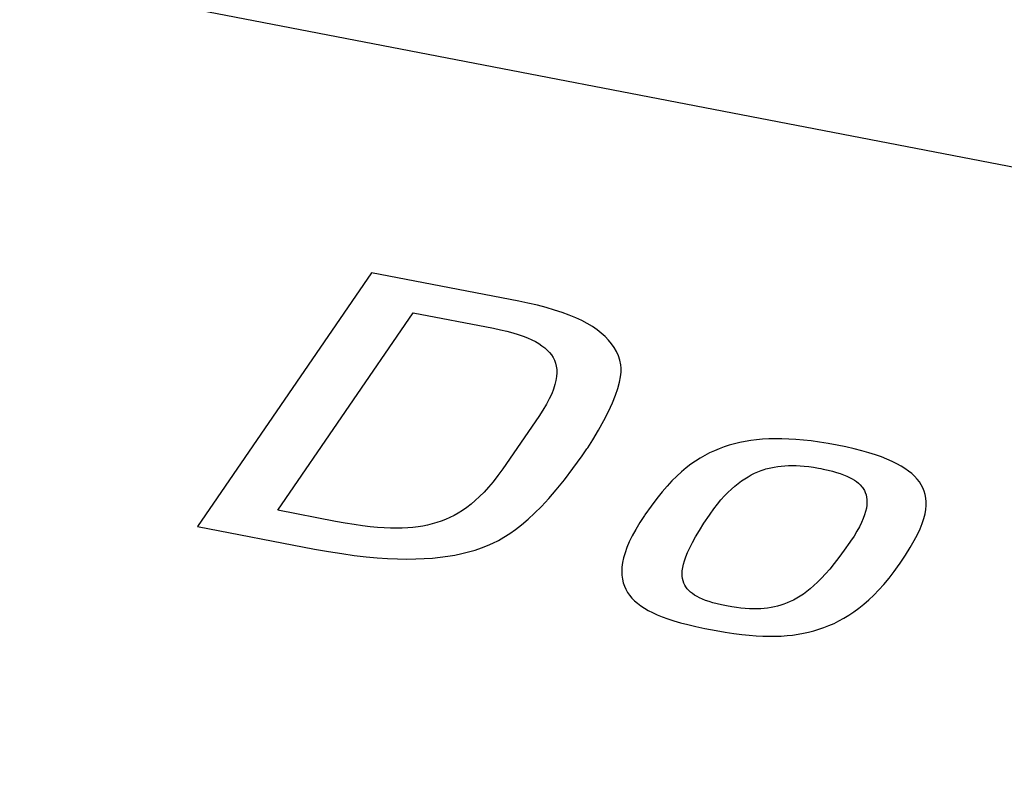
# Model space of a CAD drawing. Header units: millimetres. Extents: x -728 to -141, y -62 to 525.
# Tile 163 of 186: x -204.93 to -201.73, y 467.07 to 469.53. Entities that reach past the tile are written whole.
import ezdxf

# ---------------------------------------------------------------- set-up
doc = ezdxf.new("R2010")
doc.units = ezdxf.units.MM
doc.header["$LTSCALE"] = 23.1
doc.layers.add('R912005502_AM_0', color=7, linetype='CONTINUOUS')

msp = doc.modelspace()

# ---------------------------------------------------------------- linework, layer by layer
at = {"layer": 'R912005502_AM_0', "color": 7}
for p, q in [((-237.2369, 475.9089), (-188.3319, 466.4766)), ((-203.7841, 468.7102), (-204.3503, 467.8858)), ((-203.3057, 468.618), (-203.7841, 468.7102)), ((-203.2763, 468.612), (-203.3057, 468.618)), ((-203.2452, 468.6049), (-203.2763, 468.612)), ((-203.2164, 468.5974), (-203.2452, 468.6049)), ((-203.1896, 468.5896), (-203.2164, 468.5974)), ((-204.0893, 467.939), (-203.6485, 468.5807)), ((-203.6485, 468.5807), (-203.3878, 468.5304)), ((-203.1648, 468.5814), (-203.1896, 468.5896)), ((-203.1418, 468.5729), (-203.1648, 468.5814)), ((-203.1205, 468.5641), (-203.1418, 468.5729)), ((-203.1009, 468.555), (-203.1205, 468.5641)), ((-203.3878, 468.5304), (-203.365, 468.5257)), ((-203.0828, 468.5455), (-203.1009, 468.555)), ((-203.0662, 468.5356), (-203.0828, 468.5455)), ((-203.051, 468.5254), (-203.0662, 468.5356)), ((-203.365, 468.5257), (-203.3441, 468.5208)), ((-203.3441, 468.5208), (-203.325, 468.5157)), ((-203.325, 468.5157), (-203.3075, 468.5103)), ((-203.3075, 468.5103), (-203.2914, 468.5048)), ((-203.2914, 468.5048), (-203.2768, 468.4991)), ((-203.2768, 468.4991), (-203.2634, 468.4931)), ((-203.0372, 468.5147), (-203.051, 468.5254)), ((-203.0247, 468.5036), (-203.0372, 468.5147)), ((-203.0136, 468.4921), (-203.0247, 468.5036)), ((-203.2634, 468.4931), (-203.2512, 468.4869)), ((-203.2512, 468.4869), (-203.2401, 468.4804)), ((-203.2401, 468.4804), (-203.2301, 468.4737)), ((-203.2301, 468.4737), (-203.221, 468.4667)), ((-203.221, 468.4667), (-203.2129, 468.4593)), ((-203.0037, 468.4801), (-203.0136, 468.4921)), ((-202.9951, 468.4676), (-203.0037, 468.4801)), ((-202.9878, 468.4546), (-202.9951, 468.4676)), ((-203.2129, 468.4593), (-203.2057, 468.4516)), ((-203.2057, 468.4516), (-203.1995, 468.4436)), ((-203.1995, 468.4436), (-203.1941, 468.4351)), ((-203.1941, 468.4351), (-203.1898, 468.4262)), ((-202.9818, 468.4409), (-202.9878, 468.4546)), ((-202.9772, 468.4267), (-202.9818, 468.4409)), ((-203.1898, 468.4262), (-203.1863, 468.4168)), ((-203.1863, 468.4168), (-203.1839, 468.4068)), ((-203.1839, 468.4068), (-203.1824, 468.3963)), ((-202.974, 468.4118), (-202.9772, 468.4267)), ((-202.9727, 468.4006), (-202.974, 468.4118)), ((-203.1828, 468.3733), (-203.1847, 468.3606)), ((-203.182, 468.3851), (-203.1828, 468.3733)), ((-203.1824, 468.3963), (-203.182, 468.3851)), ((-202.9779, 468.3549), (-202.9745, 468.3723)), ((-202.9745, 468.3723), (-202.9728, 468.3875)), ((-202.9728, 468.3875), (-202.9727, 468.4006)), ((-203.1879, 468.3472), (-203.1925, 468.3328)), ((-203.1847, 468.3606), (-203.1879, 468.3472)), ((-202.9834, 468.335), (-202.9779, 468.3549)), ((-203.1986, 468.3174), (-203.2063, 468.3009)), ((-203.1925, 468.3328), (-203.1986, 468.3174)), ((-203.0012, 468.2875), (-202.9911, 468.3126)), ((-202.9911, 468.3126), (-202.9834, 468.335)), ((-203.2157, 468.2833), (-203.2271, 468.2643)), ((-203.2063, 468.3009), (-203.2157, 468.2833)), ((-203.0138, 468.2599), (-203.0012, 468.2875)), ((-203.2404, 468.244), (-203.3577, 468.0733)), ((-203.2271, 468.2643), (-203.2404, 468.244)), ((-203.029, 468.23), (-203.0138, 468.2599)), ((-203.0463, 468.1987), (-203.029, 468.23)), ((-203.0647, 468.1678), (-203.0463, 468.1987)), ((-203.0811, 468.1422), (-203.0647, 468.1678)), ((-202.6211, 468.1502), (-202.6376, 468.1449)), ((-202.6043, 468.1548), (-202.6211, 468.1502)), ((-202.587, 468.1589), (-202.6043, 468.1548)), ((-202.5694, 468.1623), (-202.587, 468.1589)), ((-202.5511, 468.1653), (-202.5694, 468.1623)), ((-202.5324, 468.1676), (-202.5511, 468.1653)), ((-202.5129, 468.1694), (-202.5324, 468.1676)), ((-202.4928, 468.1705), (-202.5129, 468.1694)), ((-202.472, 468.1711), (-202.4928, 468.1705)), ((-202.4504, 468.171), (-202.472, 468.1711)), ((-202.4279, 468.1703), (-202.4504, 468.171)), ((-202.4045, 468.169), (-202.4279, 468.1703)), ((-202.3801, 468.1669), (-202.4045, 468.169)), ((-202.3546, 468.1641), (-202.3801, 468.1669)), ((-202.3279, 468.1605), (-202.3546, 468.1641)), ((-202.3, 468.1561), (-202.3279, 468.1605)), ((-202.2707, 468.1507), (-202.3, 468.1561)), ((-202.2419, 468.1448), (-202.2707, 468.1507)), ((-203.1295, 468.0742), (-203.0997, 468.1153)), ((-203.0997, 468.1153), (-203.0838, 468.1381)), ((-203.0838, 468.1381), (-203.0811, 468.1422)), ((-202.7008, 468.1172), (-202.7161, 468.1084)), ((-202.6853, 468.1252), (-202.7008, 468.1172)), ((-202.6696, 468.1325), (-202.6853, 468.1252)), ((-202.6537, 468.139), (-202.6696, 468.1325)), ((-202.6376, 468.1449), (-202.6537, 468.139)), ((-202.2151, 468.1387), (-202.2419, 468.1448)), ((-202.1903, 468.1324), (-202.2151, 468.1387)), ((-202.1674, 468.1259), (-202.1903, 468.1324)), ((-202.1461, 468.1191), (-202.1674, 468.1259)), ((-202.1266, 468.1122), (-202.1461, 468.1191)), ((-202.7465, 468.0882), (-202.7616, 468.0765)), ((-202.7313, 468.0988), (-202.7465, 468.0882)), ((-202.7161, 468.1084), (-202.7313, 468.0988)), ((-202.4637, 468.0812), (-202.4524, 468.0826)), ((-202.4524, 468.0826), (-202.4409, 468.0836)), ((-202.4409, 468.0836), (-202.429, 468.0842)), ((-202.429, 468.0842), (-202.4168, 468.0843)), ((-202.4168, 468.0843), (-202.4041, 468.0841)), ((-202.4041, 468.0841), (-202.391, 468.0834)), ((-202.391, 468.0834), (-202.3772, 468.0822)), ((-202.3772, 468.0822), (-202.3626, 468.0806)), ((-202.1085, 468.1051), (-202.1266, 468.1122)), ((-202.0919, 468.0978), (-202.1085, 468.1051)), ((-202.0766, 468.0902), (-202.0919, 468.0978)), ((-202.0626, 468.0825), (-202.0766, 468.0902)), ((-202.0499, 468.0745), (-202.0626, 468.0825)), ((-203.3735, 468.0513), (-203.3889, 468.0315)), ((-203.3577, 468.0733), (-203.3735, 468.0513)), ((-203.1573, 468.0378), (-203.1295, 468.0742)), ((-202.7768, 468.0638), (-202.7921, 468.0498)), ((-202.7616, 468.0765), (-202.7768, 468.0638)), ((-202.5603, 468.0479), (-202.5497, 468.0537)), ((-202.5497, 468.0537), (-202.5391, 468.059)), ((-202.5391, 468.059), (-202.5285, 468.0636)), ((-202.5285, 468.0636), (-202.5179, 468.0677)), ((-202.5179, 468.0677), (-202.5073, 468.0714)), ((-202.5073, 468.0714), (-202.5019, 468.073)), ((-202.5019, 468.073), (-202.4965, 468.0745)), ((-202.4965, 468.0745), (-202.4857, 468.0772)), ((-202.4857, 468.0772), (-202.4748, 468.0794)), ((-202.4748, 468.0794), (-202.4637, 468.0812)), ((-202.3626, 468.0806), (-202.3473, 468.0784)), ((-202.3473, 468.0784), (-202.3309, 468.0756)), ((-202.3309, 468.0756), (-202.3233, 468.0742)), ((-202.3233, 468.0742), (-202.3158, 468.0727)), ((-202.3158, 468.0727), (-202.2999, 468.0693)), ((-202.2999, 468.0693), (-202.2855, 468.0657)), ((-202.2855, 468.0657), (-202.2724, 468.062)), ((-202.2724, 468.062), (-202.2604, 468.0582)), ((-202.2604, 468.0582), (-202.2495, 468.0543)), ((-202.2495, 468.0543), (-202.2395, 468.0501)), ((-202.2395, 468.0501), (-202.2303, 468.0458)), ((-202.0383, 468.0664), (-202.0499, 468.0745)), ((-202.0279, 468.0579), (-202.0383, 468.0664)), ((-202.0186, 468.0492), (-202.0279, 468.0579)), ((-203.3889, 468.0315), (-203.4038, 468.0137)), ((-203.1835, 468.0055), (-203.1573, 468.0378)), ((-202.8076, 468.0343), (-202.8234, 468.0172)), ((-202.7921, 468.0498), (-202.8076, 468.0343)), ((-202.6035, 468.0173), (-202.5926, 468.0261)), ((-202.5926, 468.0261), (-202.5817, 468.0341)), ((-202.5817, 468.0341), (-202.571, 468.0414)), ((-202.571, 468.0414), (-202.5603, 468.0479)), ((-202.2303, 468.0458), (-202.2219, 468.0414)), ((-202.2219, 468.0414), (-202.2143, 468.0367)), ((-202.2143, 468.0367), (-202.2073, 468.0318)), ((-202.2073, 468.0318), (-202.201, 468.0266)), ((-202.201, 468.0266), (-202.1954, 468.0212)), ((-202.1954, 468.0212), (-202.1903, 468.0155)), ((-202.0103, 468.0403), (-202.0186, 468.0492)), ((-202.003, 468.031), (-202.0103, 468.0403)), ((-201.9968, 468.0213), (-202.003, 468.031)), ((-201.9915, 468.0113), (-201.9968, 468.0213)), ((-203.4184, 467.9977), (-203.4328, 467.9832)), ((-203.4038, 468.0137), (-203.4184, 467.9977)), ((-203.2083, 467.9769), (-203.1835, 468.0055)), ((-202.8397, 467.9982), (-202.8567, 467.9768)), ((-202.8234, 468.0172), (-202.8397, 467.9982)), ((-202.637, 467.9852), (-202.6257, 467.9969)), ((-202.6257, 467.9969), (-202.6145, 468.0076)), ((-202.6145, 468.0076), (-202.6035, 468.0173)), ((-202.1903, 468.0155), (-202.188, 468.0125)), ((-202.188, 468.0125), (-202.1859, 468.0094)), ((-202.1859, 468.0094), (-202.1821, 468.003)), ((-202.1821, 468.003), (-202.179, 467.9962)), ((-202.179, 467.9962), (-202.1766, 467.9891)), ((-202.1766, 467.9891), (-202.1748, 467.9814)), ((-201.9873, 468.0009), (-201.9915, 468.0113)), ((-201.9841, 467.99), (-201.9873, 468.0009)), ((-201.982, 467.9786), (-201.9841, 467.99)), ((-203.4609, 467.9584), (-203.4747, 467.9478)), ((-203.4469, 467.9702), (-203.4609, 467.9584)), ((-203.4328, 467.9832), (-203.4469, 467.9702)), ((-203.2318, 467.9516), (-203.2083, 467.9769)), ((-202.8567, 467.9768), (-202.875, 467.9524)), ((-202.6716, 467.9431), (-202.6599, 467.9584)), ((-202.6599, 467.9584), (-202.6484, 467.9724)), ((-202.6484, 467.9724), (-202.637, 467.9852)), ((-202.174, 467.9555), (-202.1754, 467.9457)), ((-202.1748, 467.9814), (-202.1738, 467.9733)), ((-202.1735, 467.9647), (-202.174, 467.9555)), ((-202.1738, 467.9733), (-202.1735, 467.9647)), ((-201.9822, 467.9408), (-201.9809, 467.9541)), ((-201.9809, 467.9666), (-201.982, 467.9786)), ((-201.9809, 467.9541), (-201.9809, 467.9666)), ((-203.9018, 467.9028), (-204.0893, 467.939)), ((-203.516, 467.922), (-203.5299, 467.9151)), ((-203.5022, 467.9297), (-203.516, 467.922)), ((-203.4885, 467.9383), (-203.5022, 467.9297)), ((-203.4747, 467.9478), (-203.4885, 467.9383)), ((-203.2756, 467.9094), (-203.2542, 467.9292)), ((-203.2542, 467.9292), (-203.2318, 467.9516)), ((-202.8963, 467.9222), (-202.9118, 467.8987)), ((-202.8953, 467.9236), (-202.8963, 467.9222)), ((-202.875, 467.9524), (-202.8953, 467.9236)), ((-202.7036, 467.8965), (-202.6859, 467.9229)), ((-202.6859, 467.9229), (-202.6835, 467.9264)), ((-202.6835, 467.9264), (-202.6716, 467.9431)), ((-202.1811, 467.924), (-202.1855, 467.912)), ((-202.1778, 467.9352), (-202.1811, 467.924)), ((-202.1754, 467.9457), (-202.1778, 467.9352)), ((-201.9885, 467.9118), (-201.9847, 467.9267)), ((-201.9847, 467.9267), (-201.9822, 467.9408)), ((-203.87, 467.897), (-203.9018, 467.9028)), ((-203.8407, 467.8922), (-203.87, 467.897)), ((-203.8137, 467.8883), (-203.8407, 467.8922)), ((-203.6019, 467.8907), (-203.6173, 467.8876)), ((-203.5944, 467.8925), (-203.6019, 467.8907)), ((-203.5869, 467.8944), (-203.5944, 467.8925)), ((-203.5723, 467.8986), (-203.5869, 467.8944)), ((-203.5579, 467.9034), (-203.5723, 467.8986)), ((-203.5438, 467.9089), (-203.5579, 467.9034)), ((-203.5299, 467.9151), (-203.5438, 467.9089)), ((-203.316, 467.8765), (-203.2962, 467.8919)), ((-203.2962, 467.8919), (-203.2756, 467.9094)), ((-202.9118, 467.8987), (-202.9252, 467.8766)), ((-202.7184, 467.8732), (-202.7036, 467.8965)), ((-202.1911, 467.8992), (-202.1979, 467.8855)), ((-202.1855, 467.912), (-202.1911, 467.8992)), ((-202.0007, 467.8787), (-201.9938, 467.8958)), ((-201.9938, 467.8958), (-201.9885, 467.9118)), ((-204.3503, 467.8858), (-203.9694, 467.8125)), ((-203.7886, 467.8853), (-203.8137, 467.8883)), ((-203.7652, 467.8831), (-203.7886, 467.8853)), ((-203.7432, 467.8815), (-203.7652, 467.8831)), ((-203.7225, 467.8807), (-203.7432, 467.8815)), ((-203.7029, 467.8804), (-203.7225, 467.8807)), ((-203.6843, 467.8807), (-203.7029, 467.8804)), ((-203.6665, 467.8816), (-203.6843, 467.8807)), ((-203.6495, 467.8831), (-203.6665, 467.8816)), ((-203.6331, 467.8851), (-203.6495, 467.8831)), ((-203.6173, 467.8876), (-203.6331, 467.8851)), ((-203.3537, 467.8511), (-203.3351, 467.863)), ((-203.3351, 467.863), (-203.316, 467.8765)), ((-202.9252, 467.8766), (-202.9366, 467.8558)), ((-202.7308, 467.8524), (-202.7184, 467.8732)), ((-202.206, 467.8708), (-202.2156, 467.8551)), ((-202.1979, 467.8855), (-202.206, 467.8708)), ((-202.0199, 467.8401), (-202.0093, 467.8602)), ((-202.0093, 467.8602), (-202.0007, 467.8787)), ((-203.4068, 467.8241), (-203.3895, 467.8319)), ((-203.3895, 467.8319), (-203.3718, 467.8408)), ((-203.3718, 467.8408), (-203.3537, 467.8511)), ((-202.9462, 467.8362), (-202.954, 467.8178)), ((-202.9366, 467.8558), (-202.9462, 467.8362)), ((-202.7499, 467.817), (-202.7412, 467.8338)), ((-202.7412, 467.8338), (-202.7308, 467.8524)), ((-202.2291, 467.8349), (-202.2476, 467.8087)), ((-202.2267, 467.8383), (-202.2291, 467.8349)), ((-202.2156, 467.8551), (-202.2267, 467.8383)), ((-202.0328, 467.8179), (-202.0199, 467.8401)), ((-203.9694, 467.8125), (-203.9237, 467.8045)), ((-203.9237, 467.8045), (-203.8808, 467.7978)), ((-203.8808, 467.7978), (-203.8404, 467.7923)), ((-203.5131, 467.7932), (-203.4904, 467.7979)), ((-203.4904, 467.7979), (-203.4686, 467.8033)), ((-203.4686, 467.8033), (-203.4474, 467.8095)), ((-203.4474, 467.8095), (-203.4269, 467.8164)), ((-203.4269, 467.8164), (-203.4068, 467.8241)), ((-202.9602, 467.8004), (-202.9649, 467.7841)), ((-202.954, 467.8178), (-202.9602, 467.8004)), ((-202.7626, 467.7877), (-202.757, 467.8017)), ((-202.757, 467.8017), (-202.7499, 467.817)), ((-202.2476, 467.8087), (-202.2645, 467.7858)), ((-202.0484, 467.793), (-202.0328, 467.8179)), ((-203.8404, 467.7923), (-203.8023, 467.7879)), ((-203.8023, 467.7879), (-203.7664, 467.7846)), ((-203.7664, 467.7846), (-203.7324, 467.7823)), ((-203.7324, 467.7823), (-203.7002, 467.7808)), ((-203.7002, 467.7808), (-203.6696, 467.7803)), ((-203.6696, 467.7803), (-203.6405, 467.7805)), ((-203.6405, 467.7805), (-203.6128, 467.7816)), ((-203.6128, 467.7816), (-203.5863, 467.7834)), ((-203.5863, 467.7834), (-203.5609, 467.7859)), ((-203.5609, 467.7859), (-203.5365, 467.7892)), ((-203.5365, 467.7892), (-203.5131, 467.7932)), ((-202.9682, 467.7687), (-202.9701, 467.7541)), ((-202.9649, 467.7841), (-202.9682, 467.7687)), ((-202.7727, 467.7525), (-202.7704, 467.7633)), ((-202.7704, 467.7633), (-202.7671, 467.775)), ((-202.7671, 467.775), (-202.7626, 467.7877)), ((-202.2801, 467.7656), (-202.2948, 467.7478)), ((-202.2645, 467.7858), (-202.2801, 467.7656)), ((-202.0854, 467.7393), (-202.0688, 467.7626)), ((-202.0688, 467.7626), (-202.0678, 467.764)), ((-202.0678, 467.764), (-202.0484, 467.793)), ((-202.9701, 467.7541), (-202.9708, 467.7404)), ((-202.9708, 467.7404), (-202.9703, 467.7274)), ((-202.7745, 467.7333), (-202.774, 467.7425)), ((-202.7742, 467.7247), (-202.7745, 467.7333)), ((-202.774, 467.7425), (-202.7727, 467.7525)), ((-202.3086, 467.7319), (-202.3217, 467.7178)), ((-202.2948, 467.7478), (-202.3086, 467.7319)), ((-202.1019, 467.7178), (-202.0854, 467.7393)), ((-202.9703, 467.7274), (-202.9687, 467.7151)), ((-202.9687, 467.7151), (-202.9659, 467.7035)), ((-202.9659, 467.7035), (-202.9622, 467.6924)), ((-202.7731, 467.7168), (-202.7742, 467.7247)), ((-202.7713, 467.7093), (-202.7731, 467.7168)), ((-202.7689, 467.7023), (-202.7713, 467.7093)), ((-202.7658, 467.6958), (-202.7689, 467.7023)), ((-202.3343, 467.7052), (-202.3464, 467.6939)), ((-202.3217, 467.7178), (-202.3343, 467.7052)), ((-202.1348, 467.6798), (-202.1184, 467.698)), ((-202.1184, 467.698), (-202.1019, 467.7178)), ((-202.9622, 467.6924), (-202.9575, 467.6819)), ((-202.9575, 467.6819), (-202.9517, 467.672)), ((-202.9517, 467.672), (-202.9451, 467.6625)), ((-202.7621, 467.6896), (-202.7658, 467.6958)), ((-202.7578, 467.6837), (-202.7621, 467.6896)), ((-202.7528, 467.6782), (-202.7578, 467.6837)), ((-202.7471, 467.6729), (-202.7528, 467.6782)), ((-202.7408, 467.6679), (-202.7471, 467.6729)), ((-202.7338, 467.6631), (-202.7408, 467.6679)), ((-202.3804, 467.6666), (-202.3912, 467.6594)), ((-202.3694, 467.6747), (-202.3804, 467.6666)), ((-202.358, 467.6838), (-202.3694, 467.6747)), ((-202.3464, 467.6939), (-202.358, 467.6838)), ((-202.1512, 467.663), (-202.1348, 467.6798)), ((-202.9451, 467.6625), (-202.9375, 467.6534)), ((-202.9375, 467.6534), (-202.9289, 467.6447)), ((-202.9289, 467.6447), (-202.9194, 467.6365)), ((-202.9194, 467.6365), (-202.9089, 467.6285)), ((-202.7261, 467.6585), (-202.7338, 467.6631)), ((-202.7176, 467.6542), (-202.7261, 467.6585)), ((-202.7083, 467.6499), (-202.7176, 467.6542)), ((-202.6981, 467.6459), (-202.7083, 467.6499)), ((-202.6869, 467.642), (-202.6981, 467.6459)), ((-202.6746, 467.6383), (-202.6869, 467.642)), ((-202.6611, 467.6346), (-202.6746, 467.6383)), ((-202.6462, 467.6311), (-202.6611, 467.6346)), ((-202.4331, 467.6376), (-202.4434, 467.6336)), ((-202.4228, 467.6421), (-202.4331, 467.6376)), ((-202.4124, 467.6472), (-202.4228, 467.6421)), ((-202.4019, 467.6529), (-202.4124, 467.6472)), ((-202.3912, 467.6594), (-202.4019, 467.6529)), ((-202.1837, 467.6334), (-202.1675, 467.6476)), ((-202.1675, 467.6476), (-202.1512, 467.663)), ((-202.9089, 467.6285), (-202.8973, 467.6209)), ((-202.8973, 467.6209), (-202.8847, 467.6135)), ((-202.8847, 467.6135), (-202.8709, 467.6064)), ((-202.8709, 467.6064), (-202.8558, 467.5995)), ((-202.6299, 467.6278), (-202.6462, 467.6311)), ((-202.6134, 467.6248), (-202.6299, 467.6278)), ((-202.5978, 467.6224), (-202.6134, 467.6248)), ((-202.5831, 467.6206), (-202.5978, 467.6224)), ((-202.5691, 467.6193), (-202.5831, 467.6206)), ((-202.5558, 467.6185), (-202.5691, 467.6193)), ((-202.543, 467.6181), (-202.5558, 467.6185)), ((-202.5308, 467.6181), (-202.543, 467.6181)), ((-202.519, 467.6186), (-202.5308, 467.6181)), ((-202.5075, 467.6195), (-202.519, 467.6186)), ((-202.4964, 467.6208), (-202.5075, 467.6195)), ((-202.4855, 467.6225), (-202.4964, 467.6208)), ((-202.4747, 467.6246), (-202.4855, 467.6225)), ((-202.4642, 467.6271), (-202.4747, 467.6246)), ((-202.4538, 467.6301), (-202.4642, 467.6271)), ((-202.4434, 467.6336), (-202.4538, 467.6301)), ((-202.2322, 467.598), (-202.2161, 467.6087)), ((-202.2161, 467.6087), (-202.1999, 467.6205)), ((-202.1999, 467.6205), (-202.1837, 467.6334)), ((-202.8558, 467.5995), (-202.8393, 467.5928)), ((-202.8393, 467.5928), (-202.8214, 467.5862)), ((-202.8214, 467.5862), (-202.8017, 467.5798)), ((-202.8017, 467.5798), (-202.7802, 467.5735)), ((-202.7802, 467.5735), (-202.7564, 467.5673)), ((-202.297, 467.5641), (-202.2807, 467.5713)), ((-202.2807, 467.5713), (-202.2645, 467.5793)), ((-202.2645, 467.5793), (-202.2483, 467.5882)), ((-202.2483, 467.5882), (-202.2322, 467.598)), ((-202.7564, 467.5673), (-202.7301, 467.5611)), ((-202.7301, 467.5611), (-202.7005, 467.5548)), ((-202.7005, 467.5548), (-202.6825, 467.5512)), ((-202.6825, 467.5512), (-202.6643, 467.5478)), ((-202.6643, 467.5478), (-202.6341, 467.5426)), ((-202.6341, 467.5426), (-202.6064, 467.5384)), ((-202.6064, 467.5384), (-202.5806, 467.5351)), ((-202.3977, 467.5358), (-202.3803, 467.539)), ((-202.3803, 467.539), (-202.3633, 467.5427)), ((-202.3633, 467.5427), (-202.3464, 467.547)), ((-202.3464, 467.547), (-202.3298, 467.552)), ((-202.3298, 467.552), (-202.3133, 467.5577)), ((-202.3133, 467.5577), (-202.297, 467.5641)), ((-202.5806, 467.5351), (-202.5565, 467.5325)), ((-202.5565, 467.5325), (-202.5337, 467.5307)), ((-202.5337, 467.5307), (-202.512, 467.5296)), ((-202.512, 467.5296), (-202.4913, 467.5292)), ((-202.4913, 467.5292), (-202.4713, 467.5293)), ((-202.4713, 467.5293), (-202.4521, 467.5301)), ((-202.4521, 467.5301), (-202.4335, 467.5314)), ((-202.4335, 467.5314), (-202.4154, 467.5333)), ((-202.4154, 467.5333), (-202.3977, 467.5358))]:
    msp.add_line(p, q, dxfattribs=at)

doc.saveas('drawing.dxf')
